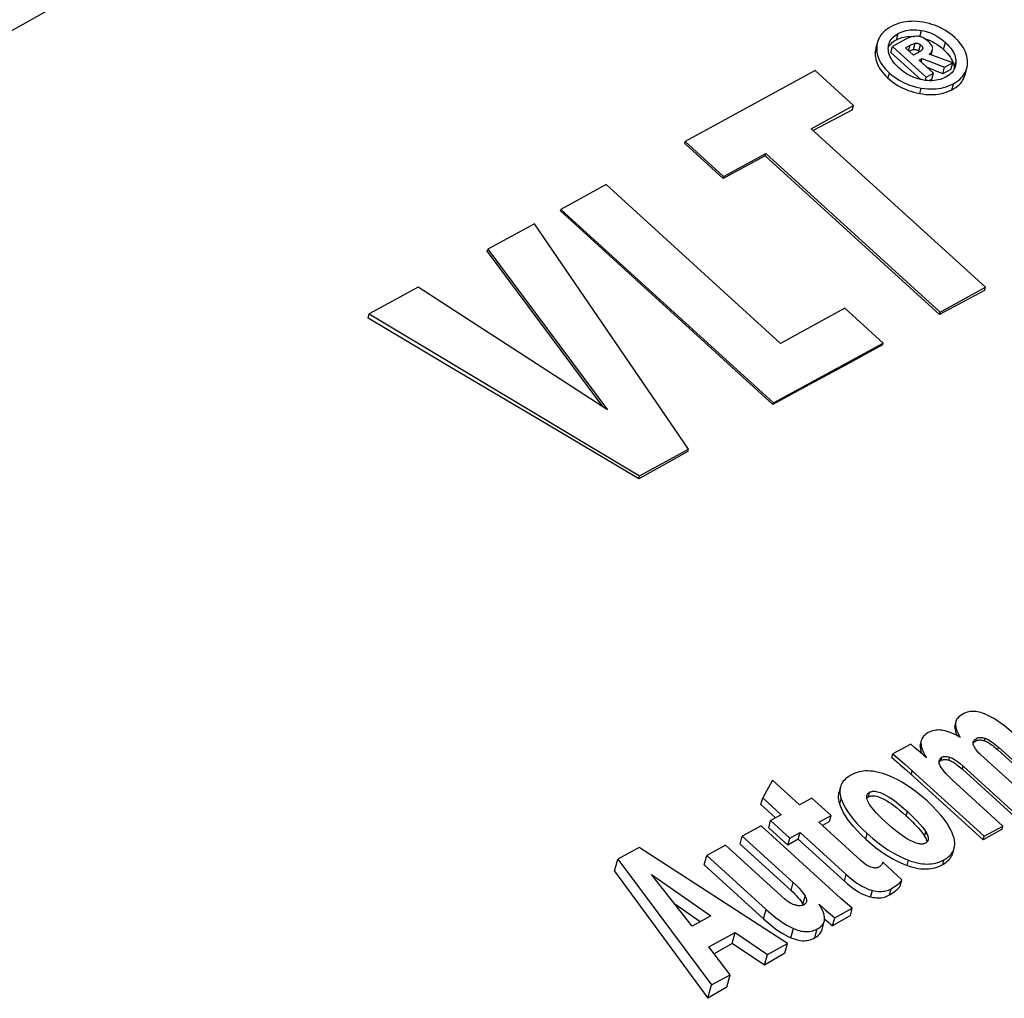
# Model space of a CAD drawing. Extents: x 0 to 594, y 0 to 420.
# Tile 67 of 105: x 516.18 to 518.35, y 130.18 to 132.34. Entities that reach past the tile are written whole.
import ezdxf

# ---------------------------------------------------------------- set-up
doc = ezdxf.new("R2010")
doc.units = 0
doc.header["$LTSCALE"] = 32.67
doc.layers.get('0').update_dxf_attribs({"linetype": 'CONTINUOUS'})

msp = doc.modelspace()

# ---------------------------------------------------------------- linework, layer by layer
at = {"color": 9, "linetype": 'CONTINUOUS'}
for p, q in [((518.1136, 132.2929), (518.1172, 132.3066)), ((518.165, 132.2997), (518.1686, 132.3132)), ((518.151, 132.2711), (518.1547, 132.285)), ((518.2171, 132.2713), (518.2212, 132.2866)), ((518.0665, 132.2637), (518.0694, 132.2747)), ((518.14, 132.2685), (518.1433, 132.2807)), ((518.1628, 132.2674), (518.1665, 132.2815)), ((518.2406, 132.2293), (518.2445, 132.2442)), ((518.0946, 132.2079), (518.0977, 132.2194)), ((518.2352, 132.1823), (518.2388, 132.1959)), ((518.1645, 132.1742), (518.1678, 132.1863)), ((518.2419, 130.7784), (518.2432, 130.7835)), ((518.1654, 130.7352), (518.1672, 130.7422)), ((518.288, 130.7466), (518.2895, 130.7523)), ((518.3073, 130.7473), (518.3088, 130.7527)), ((518.3367, 130.7275), (518.3382, 130.7329)), ((518.2118, 130.7041), (518.2137, 130.711)), ((518.2286, 130.7046), (518.2304, 130.7113)), ((518.1462, 130.6726), (518.1483, 130.6807)), ((518.259, 130.6844), (518.2607, 130.691)), ((518.0514, 130.6235), (518.0541, 130.6337)), ((517.9885, 130.6077), (517.9916, 130.6192)), ((518.135, 130.5814), (518.1375, 130.5911)), ((518.1754, 130.5365), (518.178, 130.5463)), ((518.0454, 130.5306), (518.0486, 130.5426)), ((518.1371, 130.4722), (518.1401, 130.4838)), ((518.2152, 130.4744), (518.2179, 130.4846)), ((517.9984, 130.4377), (518.0024, 130.4524)), ((517.8809, 130.4171), (517.8856, 130.4349)), ((518.0563, 130.4029), (518.0601, 130.4173)), ((518.0978, 130.4073), (518.1014, 130.4208)), ((517.9071, 130.3867), (517.9119, 130.4046)), ((517.8202, 130.3544), (517.8257, 130.3752)), ((517.8805, 130.3131), (517.8859, 130.3335)), ((517.9336, 130.3132), (517.9387, 130.3323))]:
    msp.add_line(p, q, dxfattribs=at)
at = {"color": 7, "linetype": 'CONTINUOUS'}
for p, q in [((518.0714, 132.2874), (518.0681, 132.275)), ((518.1322, 132.293), (518.1045, 132.2778)), ((518.0954, 132.276), (518.0956, 132.2765)), ((518.0956, 132.2765), (518.0972, 132.2792)), ((518.1011, 132.265), (518.1045, 132.2778)), ((518.1011, 132.265), (518.167, 132.205)), ((518.1045, 132.2778), (518.1788, 132.2102)), ((518.1329, 132.275), (518.1433, 132.2807)), ((518.1506, 132.2589), (518.1329, 132.275)), ((518.1627, 132.2655), (518.1506, 132.2589)), ((518.1628, 132.2674), (518.164, 132.2663)), ((518.1711, 132.2732), (518.1709, 132.2726)), ((518.2374, 132.2421), (518.1856, 132.2608)), ((518.1898, 132.2593), (518.1927, 132.2703)), ((518.1927, 132.2703), (518.1931, 132.2727)), ((518.1631, 132.2476), (518.1701, 132.2514)), ((518.1947, 132.2188), (518.1631, 132.2476)), ((518.1679, 132.2431), (518.1701, 132.2514)), ((518.1701, 132.2514), (518.2189, 132.232)), ((518.2189, 132.232), (518.2374, 132.2421)), ((518.2335, 132.2274), (518.2374, 132.2421)), ((517.9341, 132.2247), (517.6476, 132.0685)), ((518.0188, 132.1477), (517.9341, 132.2247)), ((518.1788, 132.2102), (518.1947, 132.2188)), ((518.2152, 132.218), (518.1795, 132.2326)), ((518.1911, 132.2055), (518.1947, 132.2188)), ((518.2152, 132.218), (518.2189, 132.232)), ((518.2335, 132.2274), (518.2152, 132.218)), ((518.2406, 132.2293), (518.2405, 132.2276)), ((518.2645, 132.215), (518.2684, 132.2301)), ((518.177, 132.2033), (518.1788, 132.2102)), ((518.1911, 132.2055), (518.1855, 132.2026)), ((517.9253, 132.0967), (518.0188, 132.1477)), ((518.0164, 132.1386), (517.9295, 132.0929)), ((518.0164, 132.1386), (518.0188, 132.1477)), ((518.3095, 131.747), (517.9253, 132.0967)), ((517.6464, 132.0641), (517.6476, 132.0685)), ((517.6476, 132.0685), (517.7322, 131.9914)), ((517.6464, 132.0641), (517.731, 131.9871)), ((517.8239, 132.0368), (517.731, 131.9871)), ((517.7322, 131.9914), (517.8253, 132.0422)), ((517.8239, 132.0368), (517.8253, 132.0422)), ((517.8239, 132.0368), (518.2081, 131.6871)), ((517.8253, 132.0422), (518.2095, 131.6925)), ((517.731, 131.9871), (517.7322, 131.9914)), ((517.473, 131.9733), (517.3731, 131.9188)), ((517.8575, 131.6233), (517.473, 131.9733)), ((517.3721, 131.9153), (517.3731, 131.9188)), ((517.3721, 131.9153), (517.841, 131.4885)), ((517.3731, 131.9188), (517.8419, 131.4921)), ((517.3152, 131.8873), (517.2122, 131.8311)), ((517.6547, 131.39), (517.3152, 131.8873)), ((517.2109, 131.8263), (517.2122, 131.8311)), ((517.2109, 131.8263), (517.4648, 131.4842)), ((517.2122, 131.8311), (517.4761, 131.477)), ((517.0584, 131.7473), (516.9504, 131.6884)), ((517.4761, 131.477), (517.0584, 131.7473)), ((518.3076, 131.7399), (518.2081, 131.6871)), ((518.2095, 131.6925), (518.3095, 131.747)), ((518.3076, 131.7399), (518.3095, 131.747)), ((517.9996, 131.7008), (517.8575, 131.6233)), ((518.0839, 131.624), (517.9996, 131.7008)), ((516.9479, 131.679), (516.9504, 131.6884)), ((516.9504, 131.6884), (517.5467, 131.3311)), ((518.2081, 131.6871), (518.2095, 131.6925)), ((517.8419, 131.4921), (518.0839, 131.624)), ((518.0828, 131.6199), (518.0839, 131.624)), ((517.841, 131.4885), (517.8419, 131.4921)), ((517.6533, 131.3849), (517.5449, 131.3244)), ((517.5467, 131.3311), (517.6547, 131.39)), ((517.6533, 131.3849), (517.6547, 131.39)), ((517.5449, 131.3244), (517.5467, 131.3311)), ((518.244, 130.7893), (518.2425, 130.7837)), ((518.1679, 130.7481), (518.1661, 130.7411)), ((518.1447, 130.7396), (518.1054, 130.7182)), ((518.3367, 130.7275), (518.4597, 130.6156)), ((518.3382, 130.7329), (518.4611, 130.621)), ((518.1033, 130.7101), (518.1054, 130.7182)), ((518.2072, 130.6999), (518.2079, 130.7008)), ((518.2103, 130.703), (518.2118, 130.7041)), ((518.4253, 130.6015), (518.2986, 130.7168)), ((518.1262, 130.6906), (518.1354, 130.6823)), ((518.1354, 130.6823), (518.3044, 130.5286)), ((518.1483, 130.6807), (518.3065, 130.5367)), ((518.259, 130.6844), (518.3822, 130.5723)), ((518.2607, 130.691), (518.3839, 130.5789)), ((517.84, 130.6605), (517.8183, 130.6214)), ((517.8998, 130.6061), (517.84, 130.6605)), ((518.3481, 130.5593), (518.236, 130.6614)), ((517.9899, 130.6455), (517.9869, 130.6345)), ((517.8143, 130.6066), (517.8183, 130.6214)), ((517.8183, 130.6214), (517.8593, 130.584)), ((517.9268, 130.6208), (517.8998, 130.6061)), ((517.9692, 130.5822), (517.9268, 130.6208)), ((517.8467, 130.5771), (517.8143, 130.6066)), ((517.8316, 130.5556), (517.8357, 130.5711)), ((517.8593, 130.584), (517.8357, 130.5711)), ((517.8357, 130.5711), (517.8781, 130.5326)), ((517.9422, 130.5675), (517.9692, 130.5822)), ((518.0344, 130.4836), (517.9422, 130.5675)), ((517.9659, 130.5696), (517.9499, 130.5605)), ((517.9659, 130.5696), (517.9692, 130.5822)), ((517.8148, 130.5597), (517.7733, 130.5371)), ((517.9733, 130.4156), (517.8148, 130.5597)), ((517.8316, 130.5556), (517.874, 130.5171)), ((517.8781, 130.5326), (517.9008, 130.5449)), ((517.8968, 130.5302), (517.9008, 130.5449)), ((517.9008, 130.5449), (518.0024, 130.4524)), ((518.3462, 130.5521), (518.3044, 130.5286)), ((518.3065, 130.5367), (518.3481, 130.5593)), ((518.3462, 130.5521), (518.3481, 130.5593)), ((517.7686, 130.5194), (517.7733, 130.5371)), ((517.7733, 130.5371), (517.8856, 130.4349)), ((517.874, 130.5171), (517.8781, 130.5326)), ((517.8968, 130.5302), (517.874, 130.5171)), ((517.8968, 130.5302), (517.9984, 130.4377)), ((518.3044, 130.5286), (518.3065, 130.5367)), ((517.546, 130.512), (517.4985, 130.486)), ((517.873, 130.3003), (517.546, 130.512)), ((517.7363, 130.5169), (517.6948, 130.4943)), ((517.8596, 130.4046), (517.7363, 130.5169)), ((517.7686, 130.5194), (517.8809, 130.4171)), ((518.2382, 130.5009), (518.2407, 130.5104)), ((517.4915, 130.4596), (517.4985, 130.486)), ((517.4985, 130.486), (517.7051, 130.2088)), ((517.6893, 130.4736), (517.6948, 130.4943)), ((517.6948, 130.4943), (517.8257, 130.3752)), ((518.0829, 130.4797), (518.0827, 130.4786)), ((518.1255, 130.441), (518.0829, 130.4797)), ((517.4915, 130.4596), (517.6973, 130.1794)), ((517.6893, 130.4736), (517.8202, 130.3544)), ((518.0824, 130.4778), (518.082, 130.4766)), ((518.0827, 130.4786), (518.0824, 130.4778)), ((517.6624, 130.3383), (517.5734, 130.4521)), ((517.5734, 130.4521), (517.7039, 130.3609)), ((518.1221, 130.4284), (518.1255, 130.441)), ((517.6805, 130.3482), (517.6244, 130.3869)), ((517.9071, 130.3867), (517.908, 130.385)), ((517.9771, 130.3571), (518.0159, 130.3783)), ((518.0116, 130.362), (518.0159, 130.3783)), ((517.7039, 130.3609), (517.6624, 130.3383)), ((517.9548, 130.3543), (517.9558, 130.3534)), ((518.0116, 130.362), (517.9724, 130.3395)), ((517.9724, 130.3395), (517.9771, 130.3571)), ((517.9493, 130.3308), (517.9541, 130.3491)), ((517.6996, 130.2928), (517.7576, 130.3244)), ((517.7512, 130.3004), (517.7576, 130.3244)), ((517.7576, 130.3244), (517.8287, 130.2762)), ((517.7468, 130.2315), (517.6996, 130.2928)), ((517.7512, 130.3004), (517.7116, 130.2773)), ((517.8224, 130.2526), (517.7512, 130.3004)), ((517.8287, 130.2762), (517.873, 130.3003)), ((517.8673, 130.2787), (517.873, 130.3003)), ((517.8673, 130.2787), (517.8224, 130.2526)), ((517.8224, 130.2526), (517.8287, 130.2762)), ((517.7051, 130.2088), (517.7468, 130.2315)), ((517.7395, 130.2042), (517.7468, 130.2315)), ((517.6973, 130.1794), (517.7051, 130.2088)), ((517.7395, 130.2042), (517.6973, 130.1794))]:
    msp.add_line(p, q, dxfattribs=at)
for points in [[(519.2147, 133.852), (518.9425, 133.7311), (518.6689, 133.6063), (518.3939, 133.4775), (518.1175, 133.3447), (517.8399, 133.2079), (517.561, 133.0672), (517.281, 132.9227), (516.9998, 132.7743), (516.7176, 132.622), (516.4344, 132.466), (516.1502, 132.3061), (515.8651, 132.1426), (515.5791, 131.9753), (515.2924, 131.8044), (515.005, 131.6298), (514.7169, 131.4516), (514.4282, 131.2699), (514.1389, 131.0846)], [(518.1719, 132.3314), (518.165, 132.3324), (518.1585, 132.3331), (518.1522, 132.3334), (518.1461, 132.3333), (518.1401, 132.333), (518.1343, 132.3324), (518.1286, 132.3315), (518.123, 132.3302), (518.1174, 132.3286), (518.1119, 132.3267), (518.1064, 132.3243), (518.1008, 132.3215)], [(518.2417, 132.298), (518.2364, 132.3026), (518.231, 132.3068), (518.2256, 132.3105), (518.2202, 132.314), (518.2147, 132.3171), (518.2091, 132.3199), (518.2034, 132.3224), (518.1975, 132.3247), (518.1915, 132.3267), (518.1852, 132.3285), (518.1787, 132.3301), (518.1719, 132.3314)], [(518.1008, 132.3215), (518.0957, 132.3185), (518.0912, 132.3154), (518.0873, 132.3122), (518.0837, 132.3089), (518.0806, 132.3054), (518.078, 132.3018), (518.0756, 132.298), (518.0737, 132.2941), (518.0721, 132.2899), (518.0714, 132.2874)], [(518.0965, 132.2827), (518.097, 132.2845), (518.0982, 132.2877), (518.0998, 132.2908), (518.1017, 132.2937), (518.1039, 132.2964), (518.1066, 132.2991), (518.1096, 132.3017), (518.1131, 132.3042), (518.1172, 132.3066)], [(518.1172, 132.3066), (518.1216, 132.3088), (518.1259, 132.3106), (518.1303, 132.312), (518.1346, 132.3131), (518.139, 132.314), (518.1435, 132.3145), (518.1481, 132.3149), (518.1529, 132.3149), (518.1579, 132.3146), (518.1631, 132.3141), (518.1686, 132.3132)], [(518.1686, 132.3132), (518.1736, 132.3122), (518.1785, 132.3109), (518.1833, 132.3094), (518.188, 132.3077), (518.1927, 132.3057), (518.1973, 132.3034), (518.202, 132.3008), (518.2067, 132.2979), (518.2115, 132.2946), (518.2163, 132.2908), (518.2212, 132.2866)], [(518.0714, 132.2874), (518.0709, 132.2855), (518.0701, 132.2808), (518.0697, 132.2758)], [(518.0953, 132.2734), (518.0955, 132.2774), (518.096, 132.2811), (518.0965, 132.2827)], [(518.0972, 132.2792), (518.0991, 132.2817), (518.1013, 132.2841), (518.1038, 132.2865), (518.1067, 132.2887), (518.1099, 132.2909), (518.1136, 132.2929)], [(518.1136, 132.2929), (518.1175, 132.2948), (518.1215, 132.2964), (518.1254, 132.2977), (518.1294, 132.2987), (518.1334, 132.2994), (518.1374, 132.3), (518.1416, 132.3003), (518.1459, 132.3004), (518.1503, 132.3003), (518.1526, 132.3001)], [(518.159, 132.3005), (518.1565, 132.3004), (518.1539, 132.3003), (518.151, 132.2999), (518.148, 132.2992), (518.1446, 132.2983), (518.1409, 132.297), (518.1368, 132.2953), (518.1322, 132.293)], [(518.1433, 132.2807), (518.1464, 132.2822), (518.1493, 132.2834), (518.1521, 132.2844), (518.1547, 132.285)], [(518.1547, 132.285), (518.1559, 132.2852), (518.157, 132.2853), (518.158, 132.2853), (518.159, 132.2852), (518.16, 132.285), (518.161, 132.2848), (518.162, 132.2844), (518.163, 132.2839), (518.1641, 132.2833), (518.1653, 132.2825), (518.1665, 132.2815)], [(518.184, 132.2887), (518.181, 132.2913), (518.1783, 132.2934), (518.1757, 132.2951), (518.1733, 132.2964), (518.1711, 132.2976), (518.169, 132.2984), (518.1669, 132.2991), (518.1649, 132.2997), (518.1629, 132.3001), (518.161, 132.3003), (518.159, 132.3005)], [(518.174, 132.296), (518.1746, 132.2959), (518.1794, 132.2943), (518.1841, 132.2925)], [(518.1931, 132.2727), (518.1932, 132.274), (518.193, 132.2754), (518.1927, 132.2768), (518.1921, 132.2784), (518.1912, 132.28), (518.1901, 132.2819), (518.1886, 132.2839), (518.1866, 132.2862), (518.184, 132.2887)], [(518.1841, 132.2925), (518.1888, 132.2904), (518.1934, 132.2881), (518.1981, 132.2855), (518.2028, 132.2825), (518.2075, 132.2792), (518.2123, 132.2754), (518.2171, 132.2713)], [(518.2212, 132.2866), (518.2258, 132.2822), (518.2297, 132.278), (518.233, 132.2739), (518.2359, 132.27), (518.2383, 132.2661), (518.2402, 132.2624), (518.2418, 132.2587), (518.243, 132.2551), (518.2438, 132.2514), (518.2444, 132.2478), (518.2445, 132.2442)], [(518.2701, 132.2422), (518.27, 132.2472), (518.2695, 132.252), (518.2685, 132.2567), (518.2672, 132.2613), (518.2656, 132.2659), (518.2635, 132.2704), (518.261, 132.2749), (518.2581, 132.2795), (518.2548, 132.284), (518.251, 132.2886), (518.2467, 132.2932), (518.2417, 132.298)], [(518.0681, 132.275), (518.0675, 132.2724), (518.0668, 132.2682), (518.0665, 132.2637)], [(518.0665, 132.2637), (518.0666, 132.2587), (518.067, 132.254), (518.0679, 132.2493), (518.0692, 132.2447), (518.0708, 132.2401), (518.0729, 132.2356), (518.0753, 132.2311), (518.0782, 132.2266), (518.0815, 132.222), (518.0853, 132.2174), (518.0897, 132.2127), (518.0946, 132.2079)], [(518.0697, 132.2758), (518.0698, 132.2708), (518.0702, 132.2659), (518.0711, 132.2612), (518.0723, 132.2565), (518.0739, 132.2519), (518.076, 132.2474), (518.0784, 132.2428), (518.0812, 132.2383), (518.0845, 132.2337), (518.0883, 132.229), (518.0927, 132.2243), (518.0977, 132.2194)], [(518.1183, 132.2307), (518.1138, 132.2351), (518.1099, 132.2394), (518.1066, 132.2435), (518.1038, 132.2474), (518.1015, 132.2513), (518.0995, 132.255), (518.098, 132.2587), (518.0968, 132.2624), (518.096, 132.2661), (518.0954, 132.2697), (518.0953, 132.2734)], [(518.141, 132.2677), (518.1427, 132.2685), (518.1456, 132.2696), (518.1484, 132.2705), (518.151, 132.2711)], [(518.151, 132.2711), (518.1521, 132.2713), (518.1532, 132.2713), (518.1543, 132.2713), (518.1553, 132.2712), (518.1563, 132.271), (518.1574, 132.2707), (518.1584, 132.2703), (518.1595, 132.2698), (518.1605, 132.2691), (518.1616, 132.2683), (518.1628, 132.2674)], [(518.1709, 132.2726), (518.1704, 132.2716), (518.1696, 132.2705), (518.1686, 132.2694), (518.1672, 132.2683), (518.1653, 132.267), (518.1627, 132.2655)], [(518.1665, 132.2815), (518.168, 132.2801), (518.1691, 132.2789), (518.1699, 132.2778), (518.1705, 132.2769), (518.1709, 132.276), (518.1711, 132.2752), (518.1712, 132.2745), (518.1712, 132.2738), (518.1711, 132.2732)], [(518.1856, 132.2608), (518.1876, 132.2624), (518.1892, 132.264), (518.1905, 132.2656), (518.1915, 132.2673), (518.1923, 132.269), (518.1927, 132.2703)], [(518.2171, 132.2713), (518.2216, 132.2669), (518.2255, 132.2628), (518.2289, 132.2587), (518.2318, 132.2548), (518.2342, 132.251), (518.2361, 132.2473), (518.2377, 132.2437)], [(518.2377, 132.2437), (518.239, 132.2401), (518.2398, 132.2365), (518.2404, 132.2329), (518.2406, 132.2293)], [(518.2445, 132.2442), (518.2443, 132.2401), (518.2437, 132.2364), (518.2433, 132.2347)], [(518.2684, 132.2301), (518.269, 132.2325), (518.2698, 132.2372), (518.2701, 132.2422)], [(518.0977, 132.2194), (518.103, 132.2149), (518.1084, 132.2108), (518.1138, 132.207), (518.1192, 132.2036), (518.1248, 132.2006), (518.1304, 132.1978), (518.1361, 132.1953), (518.142, 132.193), (518.1481, 132.191), (518.1544, 132.1892), (518.1609, 132.1876), (518.1678, 132.1863)], [(518.1713, 132.2042), (518.1663, 132.2052), (518.1614, 132.2065), (518.1566, 132.2079), (518.1519, 132.2097), (518.1472, 132.2117), (518.1425, 132.2139), (518.1378, 132.2165), (518.1331, 132.2194), (518.1283, 132.2227), (518.1234, 132.2264), (518.1183, 132.2307)], [(518.2433, 132.2347), (518.2428, 132.2329), (518.2416, 132.2297), (518.24, 132.2266), (518.2381, 132.2236), (518.2358, 132.2208), (518.2332, 132.2182), (518.2301, 132.2156), (518.2266, 132.2131), (518.2226, 132.2107)], [(518.2388, 132.1959), (518.244, 132.199), (518.2487, 132.2022), (518.2527, 132.2055), (518.2563, 132.2089), (518.2594, 132.2124), (518.2621, 132.2161), (518.2644, 132.2199), (518.2663, 132.2239), (518.2679, 132.2281), (518.2684, 132.2301)], [(518.0946, 132.2079), (518.0999, 132.2034), (518.1052, 132.1993), (518.1106, 132.1955), (518.1161, 132.1921), (518.1216, 132.1889), (518.1272, 132.1861), (518.133, 132.1835), (518.1389, 132.1812), (518.1449, 132.1791), (518.1512, 132.1772), (518.1577, 132.1756), (518.1645, 132.1742)], [(518.1678, 132.1863), (518.1749, 132.1853), (518.1816, 132.1847), (518.188, 132.1844), (518.1942, 132.1844), (518.2001, 132.1847), (518.2059, 132.1853), (518.2116, 132.1862), (518.2171, 132.1875), (518.2226, 132.189), (518.228, 132.1909), (518.2334, 132.1932), (518.2388, 132.1959)], [(518.1919, 132.2025), (518.1871, 132.2025), (518.1821, 132.2028), (518.1769, 132.2033), (518.1713, 132.2042)], [(518.2226, 132.2107), (518.2183, 132.2086), (518.214, 132.2068), (518.2097, 132.2054), (518.2054, 132.2043), (518.201, 132.2034), (518.1965, 132.2028), (518.1919, 132.2025)], [(518.2352, 132.1823), (518.24, 132.185), (518.2442, 132.1877), (518.2481, 132.1906), (518.2514, 132.1936), (518.2544, 132.1967), (518.2571, 132.1999), (518.2593, 132.2032), (518.2613, 132.2067), (518.2629, 132.2103), (518.2642, 132.2141), (518.2645, 132.215)], [(518.1645, 132.1742), (518.171, 132.1732), (518.1773, 132.1724), (518.1832, 132.172), (518.189, 132.1718), (518.1945, 132.1719), (518.1999, 132.1722), (518.2051, 132.1728), (518.2103, 132.1737), (518.2154, 132.1748), (518.2204, 132.1762), (518.2253, 132.1779), (518.2303, 132.1799), (518.2352, 132.1823)], [(517.5449, 131.3244), (517.3459, 131.4427), (517.1469, 131.5609), (516.9479, 131.679)], [(518.0828, 131.6199), (518.0023, 131.5764), (517.9217, 131.5326), (517.841, 131.4885)], [(518.2597, 130.8061), (518.2559, 130.8039), (518.2529, 130.8017), (518.2504, 130.7995), (518.2484, 130.7974), (518.2467, 130.7953), (518.2455, 130.7931), (518.2445, 130.791), (518.244, 130.7893)], [(518.312, 130.8045), (518.3074, 130.8066), (518.3032, 130.8082), (518.2992, 130.8094), (518.2955, 130.8104), (518.292, 130.8111), (518.2885, 130.8116), (518.2853, 130.8119), (518.282, 130.8119), (518.2789, 130.8118), (518.2758, 130.8115), (518.2726, 130.8109), (518.2695, 130.8101), (518.2663, 130.8091), (518.263, 130.8078), (518.2597, 130.8061)], [(518.2425, 130.7837), (518.2424, 130.7831), (518.242, 130.7808), (518.2419, 130.7784)], [(518.244, 130.7893), (518.2439, 130.7888), (518.2435, 130.7865), (518.2434, 130.7842)], [(518.2434, 130.7842), (518.2436, 130.7808), (518.2442, 130.7772), (518.2451, 130.7733), (518.2465, 130.7692), (518.2483, 130.7648), (518.2506, 130.76), (518.2537, 130.7548)], [(518.3718, 130.7627), (518.3611, 130.7722), (518.3513, 130.7801), (518.3423, 130.7867), (518.3339, 130.7923), (518.3262, 130.7971), (518.3189, 130.8011), (518.312, 130.8045)], [(518.1835, 130.7651), (518.1802, 130.7631), (518.1774, 130.7612), (518.175, 130.7592), (518.173, 130.7572), (518.1714, 130.7552), (518.17, 130.7532), (518.169, 130.7511), (518.1682, 130.749), (518.1679, 130.7481)], [(518.2164, 130.7699), (518.213, 130.7705), (518.2098, 130.7708), (518.2066, 130.771), (518.2034, 130.7709), (518.2002, 130.7706), (518.197, 130.7701), (518.1938, 130.7693), (518.1905, 130.7683), (518.1871, 130.7669), (518.1835, 130.7651)], [(518.2537, 130.7548), (518.2469, 130.7585), (518.2408, 130.7616), (518.2351, 130.7641), (518.2299, 130.7661), (518.2251, 130.7677), (518.2206, 130.769), (518.2164, 130.7699)], [(518.2419, 130.7784), (518.2421, 130.775), (518.2426, 130.7713), (518.2436, 130.7675), (518.2449, 130.7633), (518.2467, 130.7589), (518.2469, 130.7586)], [(518.1661, 130.7411), (518.1658, 130.7399), (518.1655, 130.7376), (518.1654, 130.7352)], [(518.1679, 130.7481), (518.1676, 130.7468), (518.1673, 130.7446), (518.1672, 130.7422)], [(518.1672, 130.7422), (518.1675, 130.7388), (518.1681, 130.7351), (518.1691, 130.7311), (518.1706, 130.7267), (518.1727, 130.7219), (518.1755, 130.7163), (518.1793, 130.7099)], [(518.2833, 130.7374), (518.2828, 130.7392), (518.2825, 130.7408), (518.2825, 130.7422), (518.2826, 130.7436), (518.2828, 130.7445)], [(518.2826, 130.7417), (518.2835, 130.743), (518.2847, 130.7442), (518.2862, 130.7454), (518.288, 130.7466)], [(518.2828, 130.7445), (518.2829, 130.7449), (518.2834, 130.7462), (518.2841, 130.7474), (518.285, 130.7487), (518.2862, 130.7499), (518.2876, 130.7511), (518.2895, 130.7523)], [(518.288, 130.7466), (518.2893, 130.7473), (518.2907, 130.7479), (518.2921, 130.7484), (518.2936, 130.7487), (518.2952, 130.7489), (518.2969, 130.749), (518.2987, 130.749), (518.3006, 130.7488), (518.3027, 130.7485), (518.3049, 130.748), (518.3073, 130.7473)], [(518.2895, 130.7523), (518.2908, 130.7529), (518.2921, 130.7535), (518.2936, 130.7539), (518.2951, 130.7543), (518.2966, 130.7545), (518.2983, 130.7545), (518.3001, 130.7545), (518.302, 130.7543), (518.3041, 130.754), (518.3063, 130.7535), (518.3088, 130.7527)], [(518.3073, 130.7473), (518.3094, 130.7465), (518.3116, 130.7456), (518.3141, 130.7444), (518.3167, 130.7429), (518.3195, 130.7412), (518.3225, 130.7391), (518.3257, 130.7368), (518.3291, 130.7341), (518.3328, 130.731), (518.3367, 130.7275)], [(518.3088, 130.7527), (518.3108, 130.752), (518.3131, 130.751), (518.3157, 130.7497), (518.3188, 130.7479), (518.3224, 130.7456), (518.3268, 130.7425), (518.3319, 130.7384), (518.3382, 130.7329)], [(518.1793, 130.7099), (518.1656, 130.7221), (518.1541, 130.732), (518.1447, 130.7396)], [(518.1654, 130.7352), (518.1656, 130.7321), (518.1661, 130.7288), (518.1668, 130.7253), (518.168, 130.7215), (518.1689, 130.7192)], [(518.2986, 130.7168), (518.295, 130.7202), (518.2921, 130.7234), (518.2896, 130.7265), (518.2875, 130.7293), (518.2858, 130.7321), (518.2844, 130.7348), (518.2833, 130.7374)], [(518.1033, 130.7101), (518.108, 130.7063), (518.1126, 130.7024), (518.1172, 130.6985), (518.1217, 130.6945), (518.1262, 130.6906)], [(518.1054, 130.7182), (518.1164, 130.7091), (518.1309, 130.6964), (518.1483, 130.6807)], [(518.2097, 130.6922), (518.2086, 130.6947), (518.2078, 130.6968), (518.2073, 130.6988), (518.2072, 130.7005), (518.2072, 130.7021), (518.2075, 130.7036)], [(518.2075, 130.7036), (518.208, 130.7049), (518.2086, 130.7063), (518.2095, 130.7075), (518.2106, 130.7087), (518.212, 130.7098), (518.2137, 130.711)], [(518.2079, 130.7008), (518.209, 130.7019), (518.2103, 130.703)], [(518.2118, 130.7041), (518.2129, 130.7047), (518.2141, 130.7051), (518.2154, 130.7055), (518.2168, 130.7058), (518.2183, 130.7059), (518.2199, 130.706), (518.2218, 130.7059), (518.2238, 130.7056), (518.2261, 130.7052), (518.2286, 130.7046)], [(518.2137, 130.711), (518.2147, 130.7115), (518.2159, 130.712), (518.2171, 130.7123), (518.2185, 130.7126), (518.2199, 130.7127), (518.2215, 130.7128), (518.2233, 130.7127), (518.2254, 130.7124), (518.2277, 130.7119), (518.2304, 130.7113)], [(518.2286, 130.7046), (518.2301, 130.7041), (518.2318, 130.7035), (518.2335, 130.7027), (518.2354, 130.7017), (518.2374, 130.7006), (518.2396, 130.6993), (518.2418, 130.6979), (518.2443, 130.6962), (518.2468, 130.6943), (518.2496, 130.6922), (518.2525, 130.6899), (518.2556, 130.6873), (518.259, 130.6844)], [(518.2304, 130.7113), (518.2322, 130.7107), (518.2343, 130.7098), (518.2368, 130.7086), (518.2398, 130.7069), (518.2436, 130.7045), (518.2481, 130.7013), (518.2538, 130.6969), (518.2607, 130.691)], [(518.0899, 130.6728), (518.0832, 130.6751), (518.0769, 130.6769), (518.071, 130.6783), (518.0655, 130.6794), (518.0601, 130.6801), (518.055, 130.6805), (518.0501, 130.6807), (518.0453, 130.6806), (518.0406, 130.6802), (518.0359, 130.6795), (518.0313, 130.6786), (518.0267, 130.6773), (518.022, 130.6757), (518.0174, 130.6738), (518.0126, 130.6714)], [(518.236, 130.6614), (518.2286, 130.6683), (518.2229, 130.6744), (518.2183, 130.6797), (518.2147, 130.6843), (518.2119, 130.6885), (518.2097, 130.6922)], [(518.0126, 130.6714), (518.0083, 130.6688), (518.0045, 130.6662), (518.0012, 130.6635), (517.9984, 130.6607), (517.9959, 130.6578), (517.9939, 130.6548), (517.9922, 130.6517), (517.9908, 130.6484), (517.9899, 130.6455)], [(518.1807, 130.6146), (518.1683, 130.6254), (518.1567, 130.6347), (518.1458, 130.6427), (518.1355, 130.6497), (518.1256, 130.6557), (518.1162, 130.6609), (518.1071, 130.6655), (518.0984, 130.6694), (518.0899, 130.6728)], [(517.9885, 130.6077), (517.9872, 130.6125), (517.9863, 130.617), (517.9858, 130.6212), (517.9857, 130.6252), (517.9859, 130.6289), (517.9865, 130.6325), (517.9869, 130.6345)], [(517.9899, 130.6455), (517.9897, 130.645), (517.989, 130.6414), (517.9887, 130.6376), (517.9887, 130.6335), (517.9892, 130.6291), (517.9901, 130.6243), (517.9916, 130.6192)], [(518.048, 130.6266), (518.0482, 130.627), (518.0487, 130.6284), (518.0494, 130.6296), (518.0503, 130.6308), (518.0513, 130.6318), (518.0526, 130.6328), (518.0541, 130.6337)], [(518.0541, 130.6337), (518.0556, 130.6345), (518.0572, 130.635), (518.0589, 130.6355), (518.0606, 130.6358), (518.0625, 130.6359), (518.0644, 130.636), (518.0665, 130.6358), (518.0689, 130.6355), (518.0714, 130.635), (518.0743, 130.6342), (518.0776, 130.6331), (518.0813, 130.6316), (518.0857, 130.6296), (518.0908, 130.6268), (518.0969, 130.6232), (518.1042, 130.6183), (518.1131, 130.6117), (518.124, 130.6029), (518.1375, 130.5911)], [(517.9916, 130.6192), (517.994, 130.6125), (517.9971, 130.6056), (518.0011, 130.5983), (518.0058, 130.5905), (518.0116, 130.5823), (518.0186, 130.5735), (518.0269, 130.5641), (518.0368, 130.5538), (518.0486, 130.5426)], [(518.0916, 130.566), (518.0787, 130.5782), (518.0692, 130.5878), (518.0625, 130.5955), (518.0576, 130.6017), (518.0541, 130.6067), (518.0516, 130.6109), (518.0499, 130.6144), (518.0488, 130.6173), (518.0481, 130.6198), (518.0477, 130.622), (518.0477, 130.6239), (518.0478, 130.6255), (518.048, 130.6266)], [(518.0479, 130.6208), (518.0486, 130.6215), (518.0498, 130.6225), (518.0514, 130.6235)], [(518.0514, 130.6235), (518.053, 130.6243), (518.0547, 130.6249), (518.0564, 130.6254), (518.0582, 130.6257), (518.0601, 130.6259), (518.0622, 130.626), (518.0644, 130.6258), (518.0667, 130.6255), (518.0693, 130.625), (518.0722, 130.6242), (518.0754, 130.6231), (518.0789, 130.6217), (518.0827, 130.62), (518.0869, 130.6178), (518.0914, 130.6153), (518.0963, 130.6122), (518.1015, 130.6087), (518.1072, 130.6046), (518.1134, 130.5998), (518.12, 130.5945), (518.1272, 130.5883), (518.135, 130.5814)], [(518.2387, 130.5375), (518.2362, 130.5441), (518.233, 130.551), (518.229, 130.5583), (518.2241, 130.566), (518.2182, 130.5744), (518.2111, 130.5833), (518.2027, 130.5929), (518.1926, 130.6033), (518.1807, 130.6146)], [(518.0454, 130.5306), (518.0348, 130.5406), (518.0257, 130.55), (518.0178, 130.5587), (518.0112, 130.5669), (518.0055, 130.5746), (518.0008, 130.5818), (517.9968, 130.5886), (517.9935, 130.5951), (517.9907, 130.6015), (517.9885, 130.6077)], [(518.1375, 130.5911), (518.1497, 130.5796), (518.1589, 130.5703), (518.1659, 130.5625), (518.1711, 130.5561), (518.1751, 130.5508), (518.178, 130.5463)], [(518.135, 130.5814), (518.1397, 130.5771), (518.1443, 130.5727), (518.1489, 130.5682), (518.1534, 130.5637), (518.1577, 130.5591), (518.1618, 130.5545), (518.1657, 130.5499), (518.1694, 130.5454), (518.1726, 130.5409), (518.1754, 130.5365)], [(518.1435, 130.5273), (518.1378, 130.5304), (518.1313, 130.5345), (518.1237, 130.5397), (518.1147, 130.5464), (518.1041, 130.555), (518.0916, 130.566)], [(518.178, 130.5463), (518.1801, 130.5426), (518.1815, 130.5394), (518.1825, 130.5368), (518.183, 130.5345), (518.1833, 130.5325), (518.1833, 130.5307), (518.1831, 130.5291), (518.1829, 130.5284)], [(518.0454, 130.5306), (518.0567, 130.5207), (518.0674, 130.512), (518.0776, 130.5044), (518.0872, 130.4977), (518.0964, 130.4919), (518.1051, 130.4868), (518.1134, 130.4824), (518.1215, 130.4786), (518.1293, 130.4752), (518.1371, 130.4722)], [(518.0486, 130.5426), (518.0612, 130.5315), (518.073, 130.522), (518.0841, 130.5139), (518.0946, 130.5068), (518.1045, 130.5007), (518.114, 130.4955), (518.123, 130.491), (518.1317, 130.4871), (518.1401, 130.4838)], [(518.1772, 130.5216), (518.1757, 130.5209), (518.1742, 130.5203), (518.1725, 130.5199), (518.1708, 130.5196), (518.169, 130.5195), (518.167, 130.5195), (518.1648, 130.5197), (518.1623, 130.5201), (518.1596, 130.5207), (518.1564, 130.5216), (518.1528, 130.523), (518.1485, 130.5248), (518.1435, 130.5273)], [(518.1754, 130.5365), (518.1771, 130.5335), (518.1785, 130.5307), (518.1794, 130.5281), (518.1801, 130.5259), (518.1805, 130.524)], [(518.1829, 130.5284), (518.1828, 130.5278), (518.1822, 130.5265), (518.1816, 130.5254), (518.1808, 130.5243), (518.1798, 130.5233), (518.1786, 130.5224), (518.1772, 130.5216)], [(518.2407, 130.5104), (518.2409, 130.5112), (518.2415, 130.5148), (518.2418, 130.5187), (518.2418, 130.5229), (518.2412, 130.5273), (518.2402, 130.5322), (518.2387, 130.5375)], [(518.2179, 130.4846), (518.2223, 130.4872), (518.2262, 130.4898), (518.2295, 130.4926), (518.2323, 130.4954), (518.2347, 130.4983), (518.2368, 130.5013), (518.2385, 130.5045), (518.2398, 130.5077), (518.2407, 130.5104)], [(518.0603, 130.4675), (518.0566, 130.4686), (518.0549, 130.4692), (518.0528, 130.4701), (518.0504, 130.4714), (518.0475, 130.4732), (518.0439, 130.4757), (518.0396, 130.479), (518.0344, 130.4836)], [(518.1401, 130.4838), (518.1471, 130.4814), (518.1535, 130.4795), (518.1596, 130.478), (518.1653, 130.4769), (518.1708, 130.4762), (518.1759, 130.4757), (518.1809, 130.4755), (518.1858, 130.4757), (518.1905, 130.476), (518.1951, 130.4767), (518.1997, 130.4776), (518.2042, 130.4788), (518.2088, 130.4804), (518.2133, 130.4823), (518.2179, 130.4846)], [(518.2152, 130.4744), (518.2194, 130.4769), (518.223, 130.4795), (518.2262, 130.4822), (518.229, 130.4849), (518.2314, 130.4877), (518.2335, 130.4905), (518.2352, 130.4935), (518.2367, 130.4965), (518.2378, 130.4997), (518.2382, 130.5009)], [(518.0736, 130.4684), (518.0724, 130.4678), (518.0712, 130.4673), (518.0699, 130.467), (518.0686, 130.4668), (518.0672, 130.4667), (518.0657, 130.4667), (518.064, 130.4668), (518.0623, 130.4671), (518.0603, 130.4675)], [(518.082, 130.4766), (518.0812, 130.4751), (518.0801, 130.4736), (518.0789, 130.4722), (518.0774, 130.4709), (518.0757, 130.4696), (518.0736, 130.4684)], [(518.1371, 130.4722), (518.1435, 130.4701), (518.1496, 130.4683), (518.1554, 130.467), (518.1609, 130.4659), (518.1661, 130.4652), (518.1711, 130.4648), (518.1759, 130.4646), (518.1805, 130.4646), (518.185, 130.4649), (518.1894, 130.4655), (518.1937, 130.4662), (518.198, 130.4673), (518.2023, 130.4686), (518.2066, 130.4702), (518.2109, 130.4721), (518.2152, 130.4744)], [(517.9984, 130.4377), (518.0058, 130.4312), (518.0127, 130.4257), (518.0191, 130.4209), (518.025, 130.4169), (518.0305, 130.4135), (518.0357, 130.4107), (518.0404, 130.4083), (518.0448, 130.4065), (518.0488, 130.405), (518.0527, 130.4038), (518.0563, 130.4029)], [(518.0024, 130.4524), (518.0113, 130.4447), (518.0192, 130.4384), (518.0262, 130.4334), (518.0325, 130.4293), (518.0381, 130.426), (518.0433, 130.4234), (518.048, 130.4213), (518.0523, 130.4196), (518.0563, 130.4183), (518.0601, 130.4173)], [(518.1014, 130.4208), (518.1093, 130.4257), (518.1149, 130.4296), (518.1189, 130.4329), (518.1216, 130.4355), (518.1235, 130.4377), (518.1247, 130.4395), (518.1255, 130.441)], [(517.8809, 130.4171), (517.8852, 130.4131), (517.8892, 130.4092), (517.8928, 130.4055), (517.8961, 130.4018), (517.8993, 130.3981), (517.9022, 130.3943), (517.9048, 130.3905), (517.9071, 130.3867)], [(517.8856, 130.4349), (517.893, 130.4279), (517.8988, 130.4219), (517.9033, 130.4167), (517.9069, 130.4122), (517.9097, 130.4082), (517.9119, 130.4046)], [(518.0159, 130.3783), (518.0052, 130.3871), (517.9908, 130.3997), (517.9733, 130.4156)], [(518.0601, 130.4173), (518.0648, 130.4163), (518.069, 130.4156), (518.073, 130.4152), (518.0768, 130.415), (518.0803, 130.4151), (518.0836, 130.4153), (518.0868, 130.4157), (518.0899, 130.4163), (518.0929, 130.4171), (518.0958, 130.4181), (518.0986, 130.4194), (518.1014, 130.4208)], [(518.0978, 130.4073), (518.1016, 130.4097), (518.105, 130.4119), (518.108, 130.414), (518.1107, 130.416), (518.113, 130.4179), (518.1151, 130.4196), (518.1169, 130.4213), (518.1184, 130.4229), (518.1197, 130.4244), (518.1207, 130.4258), (518.1215, 130.4271), (518.1221, 130.4284)], [(517.8896, 130.3852), (517.8877, 130.3858), (517.8854, 130.3866), (517.8828, 130.3878), (517.8797, 130.3894), (517.876, 130.3917), (517.8716, 130.3947), (517.8662, 130.3989), (517.8596, 130.4046)], [(517.9119, 130.4046), (517.9132, 130.402), (517.9141, 130.3998), (517.9146, 130.3979), (517.9149, 130.3961), (517.9149, 130.3946), (517.9148, 130.3932), (517.9146, 130.3923)], [(518.0563, 130.4029), (518.0609, 130.402), (518.0652, 130.4014), (518.0692, 130.4011), (518.0729, 130.4009), (518.0765, 130.401), (518.0798, 130.4013), (518.0831, 130.4018), (518.0862, 130.4025), (518.0892, 130.4034), (518.0921, 130.4045), (518.095, 130.4058), (518.0978, 130.4073)], [(517.8257, 130.3752), (517.8369, 130.3654), (517.8469, 130.3574), (517.8559, 130.3508), (517.8642, 130.3453), (517.8719, 130.3407), (517.8791, 130.3368), (517.8859, 130.3335)], [(517.9087, 130.3854), (517.9072, 130.3847), (517.9058, 130.3841), (517.9043, 130.3837), (517.9027, 130.3834), (517.901, 130.3833), (517.8992, 130.3833), (517.8972, 130.3835), (517.895, 130.3838), (517.8925, 130.3844), (517.8896, 130.3852)], [(517.9146, 130.3923), (517.9145, 130.3919), (517.914, 130.3906), (517.9134, 130.3895), (517.9125, 130.3884), (517.9115, 130.3874), (517.9102, 130.3863), (517.9087, 130.3854)], [(517.9548, 130.3553), (517.9545, 130.3586), (517.9538, 130.3622), (517.9528, 130.3661), (517.9513, 130.3704), (517.9493, 130.3752), (517.9465, 130.3806), (517.9429, 130.3867)], [(517.9429, 130.3867), (517.9564, 130.3747), (517.9678, 130.3648), (517.9771, 130.3571)], [(517.8202, 130.3544), (517.8296, 130.3462), (517.8384, 130.339), (517.8466, 130.3328), (517.8542, 130.3276), (517.8614, 130.3231), (517.8681, 130.3192), (517.8744, 130.3159), (517.8805, 130.3131)], [(517.9541, 130.3491), (517.9545, 130.3506), (517.9547, 130.3529), (517.9548, 130.3553)], [(517.9558, 130.3534), (517.9599, 130.3499), (517.964, 130.3464), (517.9682, 130.3429), (517.9724, 130.3395)], [(517.8859, 130.3335), (517.8906, 130.3315), (517.8949, 130.3299), (517.8989, 130.3287), (517.9027, 130.3278), (517.9062, 130.3271), (517.9097, 130.3266), (517.913, 130.3264), (517.9162, 130.3264), (517.9194, 130.3265), (517.9225, 130.3269), (517.9256, 130.3274), (517.9288, 130.3282), (517.932, 130.3293), (517.9353, 130.3306), (517.9387, 130.3323)], [(517.9336, 130.3132), (517.937, 130.3153), (517.9398, 130.3174), (517.9422, 130.3195), (517.9442, 130.3215), (517.9458, 130.3236), (517.9472, 130.3257), (517.9483, 130.3279), (517.9491, 130.3301), (517.9493, 130.3308)], [(517.9387, 130.3323), (517.942, 130.3343), (517.9449, 130.3363), (517.9472, 130.3383), (517.9492, 130.3403), (517.9508, 130.3423), (517.9521, 130.3443), (517.9532, 130.3464), (517.9539, 130.3485), (517.9541, 130.3491)], [(517.8805, 130.3131), (517.8854, 130.3111), (517.8899, 130.3095), (517.8942, 130.3083), (517.8982, 130.3075), (517.902, 130.3069), (517.9057, 130.3065), (517.9092, 130.3065), (517.9127, 130.3066), (517.9161, 130.307), (517.9196, 130.3076), (517.923, 130.3085), (517.9265, 130.3097), (517.93, 130.3113), (517.9336, 130.3132)]]:
    msp.add_lwpolyline(points, dxfattribs=at)

doc.saveas('drawing.dxf')
